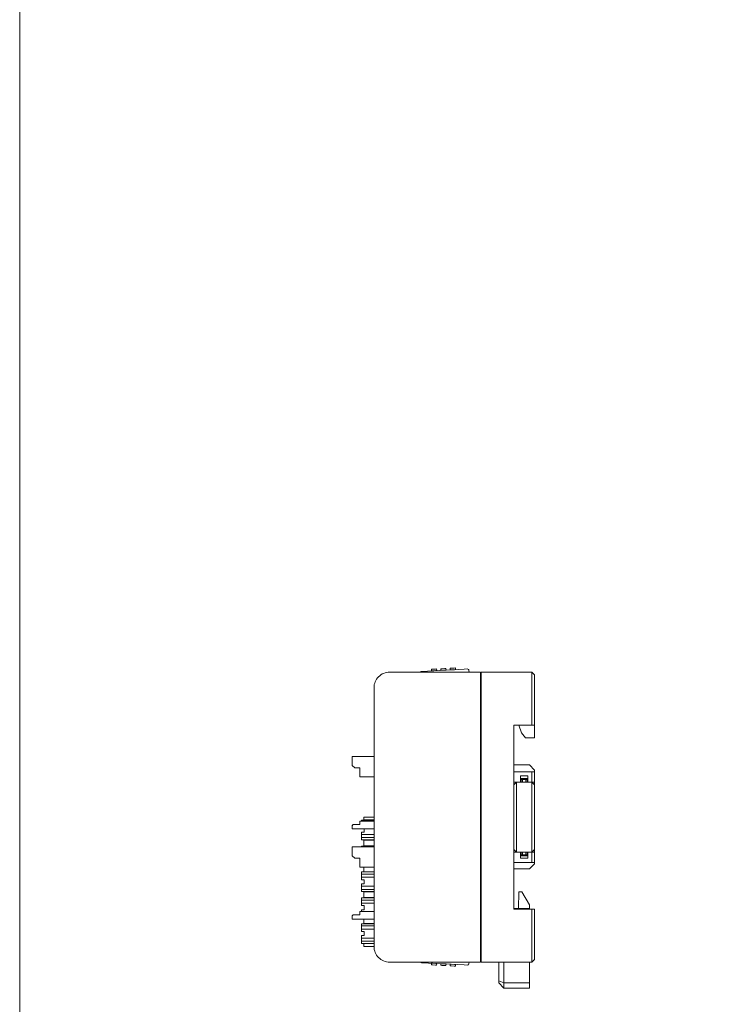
# Model space of a CAD drawing. Header units: millimetres. Extents: x -1114 to 1396, y -630 to 631.
# Tile 4 of 256: x -1111 to -974, y -505 to -315. Entities that reach past the tile are written whole.
import ezdxf

# ---------------------------------------------------------------- set-up
doc = ezdxf.new("R2010")
doc.units = ezdxf.units.MM
doc.header["$MEASUREMENT"] = 0

msp = doc.modelspace()

# ---------------------------------------------------------------- linework, layer by layer
at = {"lineweight": 18}
for points, knots in [([(1038.9843, -629.7647), (1038.9843, -629.7647), (-1111.4882, -629.7647), (-1111.4882, -629.7647), (-1111.4882, -629.7647), (-1111.4882, -629.7647), (-1111.4882, 630.7883), (-1111.4882, 630.7883), (-1111.4882, 630.7883), (-1111.4882, 630.7883), (1038.9843, 630.7883), (1038.9843, 630.7883)], [0, 0, 0, 0, 0.33333333, 0.33333333, 0.33333333, 0.33333333, 0.66666667, 0.66666667, 0.66666667, 0.66666667, 1, 1, 1, 1]), ([(-1040.0639, -441.0234), (-1040.8595, -441.0234), (-1041.6226, -441.3395), (-1042.1852, -441.9021), (-1042.1852, -441.9021), (-1042.7478, -442.4647), (-1043.0639, -443.2278), (-1043.0639, -444.0234)], [0, 0, 0, 0, 0.5, 0.5, 0.5, 0.5, 1, 1, 1, 1]), ([(-1040.0639, -441.0234), (-1040.8595, -441.0234), (-1041.6226, -441.3395), (-1042.1852, -441.9021), (-1042.1852, -441.9021), (-1042.7478, -442.4647), (-1043.0639, -443.2278), (-1043.0639, -444.0234)], [0, 0, 0, 0, 0.5, 0.5, 0.5, 0.5, 1, 1, 1, 1]), ([(-1033.8752, -440.8746), (-1033.8758, -440.8749), (-1033.8764, -440.8753), (-1033.8783, -440.8764), (-1033.8783, -440.8764), (-1033.8803, -440.8775), (-1033.8837, -440.8794), (-1033.8878, -440.8817), (-1033.8878, -440.8817), (-1033.8922, -440.8842), (-1033.8976, -440.8873), (-1033.9036, -440.8907), (-1033.9036, -440.8907), (-1033.9115, -440.8952), (-1033.9206, -440.9003), (-1033.9305, -440.9059), (-1033.9305, -440.9059), (-1033.9415, -440.9122), (-1033.9534, -440.9189), (-1033.9658, -440.926), (-1033.9658, -440.926), (-1034.0123, -440.9524), (-1034.0658, -440.9827), (-1034.1205, -441.0137), (-1034.1205, -441.0137), (-1034.126, -441.0169), (-1034.1316, -441.02), (-1034.1372, -441.0232)], [0, 0, 0, 0, 0.14285714, 0.14285714, 0.14285714, 0.14285714, 0.28571429, 0.28571429, 0.28571429, 0.28571429, 0.42857143, 0.42857143, 0.42857143, 0.42857143, 0.57142857, 0.57142857, 0.57142857, 0.57142857, 0.71428571, 0.71428571, 0.71428571, 0.71428571, 0.85714286, 0.85714286, 0.85714286, 0.85714286, 1, 1, 1, 1]), ([(-1034.1359, -441.0225), (-1034.1314, -441.02), (-1034.1269, -441.0174), (-1034.1223, -441.0148), (-1034.1223, -441.0148), (-1034.1087, -441.0071), (-1034.0952, -440.9994), (-1034.0817, -440.9918), (-1034.0817, -440.9918), (-1034.0683, -440.9841), (-1034.0548, -440.9765), (-1034.0417, -440.9691), (-1034.0417, -440.9691), (-1034.0285, -440.9616), (-1034.0156, -440.9543), (-1034.003, -440.9471), (-1034.003, -440.9471), (-1033.9904, -440.94), (-1033.978, -440.933), (-1033.9662, -440.9263), (-1033.9662, -440.9263), (-1033.9544, -440.9196), (-1033.9432, -440.9132), (-1033.9326, -440.9072), (-1033.9326, -440.9072), (-1033.9274, -440.9042), (-1033.9223, -440.9013), (-1033.9174, -440.8986), (-1033.9174, -440.8986), (-1033.9125, -440.8958), (-1033.9079, -440.8932), (-1033.9037, -440.8908), (-1033.9037, -440.8908), (-1033.8994, -440.8884), (-1033.8955, -440.8862), (-1033.892, -440.8842), (-1033.892, -440.8842), (-1033.8885, -440.8822), (-1033.8854, -440.8804), (-1033.8829, -440.879), (-1033.8829, -440.879), (-1033.8804, -440.8776), (-1033.8784, -440.8765), (-1033.8771, -440.8757), (-1033.8771, -440.8757), (-1033.8758, -440.875), (-1033.8751, -440.8746), (-1033.8751, -440.8746)], [0, 0, 0, 0, 0.08333333, 0.08333333, 0.08333333, 0.08333333, 0.16666667, 0.16666667, 0.16666667, 0.16666667, 0.25, 0.25, 0.25, 0.25, 0.33333333, 0.33333333, 0.33333333, 0.33333333, 0.41666667, 0.41666667, 0.41666667, 0.41666667, 0.5, 0.5, 0.5, 0.5, 0.58333333, 0.58333333, 0.58333333, 0.58333333, 0.66666667, 0.66666667, 0.66666667, 0.66666667, 0.75, 0.75, 0.75, 0.75, 0.83333333, 0.83333333, 0.83333333, 0.83333333, 0.91666667, 0.91666667, 0.91666667, 0.91666667, 1, 1, 1, 1]), ([(-1024.73, -440.6956), (-1024.7342, -440.6162), (-1024.7698, -440.5416), (-1024.8289, -440.4884), (-1024.8289, -440.4884), (-1024.888, -440.4352), (-1024.9659, -440.4076), (-1025.0453, -440.4118)], [0, 0, 0, 0, 0.5, 0.5, 0.5, 0.5, 1, 1, 1, 1]), ([(-1024.73, -440.6956), (-1024.7342, -440.6162), (-1024.7698, -440.5416), (-1024.8289, -440.4884), (-1024.8289, -440.4884), (-1024.888, -440.4352), (-1024.9659, -440.4076), (-1025.0453, -440.4118)], [0, 0, 0, 0, 0.5, 0.5, 0.5, 0.5, 1, 1, 1, 1]), ([(-1043.0639, -494.0234), (-1043.0639, -494.8191), (-1042.7478, -495.5822), (-1042.1852, -496.1448), (-1042.1852, -496.1448), (-1041.6226, -496.7074), (-1040.8595, -497.0234), (-1040.0639, -497.0234)], [0, 0, 0, 0, 0.5, 0.5, 0.5, 0.5, 1, 1, 1, 1]), ([(-1043.0639, -494.0234), (-1043.0639, -494.8191), (-1042.7478, -495.5822), (-1042.1852, -496.1448), (-1042.1852, -496.1448), (-1041.6226, -496.7074), (-1040.8595, -497.0234), (-1040.0639, -497.0234)], [0, 0, 0, 0, 0.5, 0.5, 0.5, 0.5, 1, 1, 1, 1]), ([(-1043.0169, -494.5522), (-1043.0247, -494.5086), (-1043.0316, -494.4648), (-1043.0374, -494.4209), (-1043.0374, -494.4209), (-1043.0433, -494.377), (-1043.0482, -494.3329), (-1043.0521, -494.2888), (-1043.0521, -494.2888), (-1043.06, -494.2006), (-1043.0639, -494.1121), (-1043.0639, -494.0235)], [0, 0, 0, 0, 0.33333333, 0.33333333, 0.33333333, 0.33333333, 0.66666667, 0.66666667, 0.66666667, 0.66666667, 1, 1, 1, 1]), ([(-1033.8751, -497.1291), (-1033.8751, -497.1291), (-1033.8778, -497.1276), (-1033.8829, -497.1247), (-1033.8829, -497.1247), (-1033.8879, -497.1218), (-1033.895, -497.1178), (-1033.9035, -497.113), (-1033.9035, -497.113), (-1033.9077, -497.1106), (-1033.9123, -497.108), (-1033.9172, -497.1052), (-1033.9172, -497.1052), (-1033.922, -497.1025), (-1033.927, -497.0996), (-1033.9323, -497.0967), (-1033.9323, -497.0967), (-1033.9428, -497.0907), (-1033.954, -497.0843), (-1033.9658, -497.0776), (-1033.9658, -497.0776), (-1033.9776, -497.0709), (-1033.9899, -497.064), (-1034.0024, -497.0569), (-1034.0024, -497.0569), (-1034.0149, -497.0498), (-1034.0277, -497.0425), (-1034.0407, -497.0352), (-1034.0407, -497.0352), (-1034.0474, -497.0314), (-1034.0542, -497.0275), (-1034.061, -497.0236)], [0, 0, 0, 0, 0.125, 0.125, 0.125, 0.125, 0.25, 0.25, 0.25, 0.25, 0.375, 0.375, 0.375, 0.375, 0.5, 0.5, 0.5, 0.5, 0.625, 0.625, 0.625, 0.625, 0.75, 0.75, 0.75, 0.75, 0.875, 0.875, 0.875, 0.875, 1, 1, 1, 1]), ([(-1034.0591, -497.0248), (-1034.0265, -497.0433), (-1033.9952, -497.061), (-1033.9664, -497.0774), (-1033.9664, -497.0774), (-1033.9539, -497.0844), (-1033.9419, -497.0913), (-1033.9309, -497.0975), (-1033.9309, -497.0975), (-1033.921, -497.1031), (-1033.9119, -497.1083), (-1033.9037, -497.1129), (-1033.9037, -497.1129), (-1033.8947, -497.118), (-1033.8869, -497.1225), (-1033.8823, -497.1251), (-1033.8823, -497.1251), (-1033.8781, -497.1275), (-1033.8766, -497.1283), (-1033.8752, -497.1291)], [0, 0, 0, 0, 0.2, 0.2, 0.2, 0.2, 0.4, 0.4, 0.4, 0.4, 0.6, 0.6, 0.6, 0.6, 0.8, 0.8, 0.8, 0.8, 1, 1, 1, 1]), ([(-1025.0453, -497.5919), (-1024.9659, -497.5961), (-1024.888, -497.5685), (-1024.8289, -497.5153), (-1024.8289, -497.5153), (-1024.7698, -497.462), (-1024.7342, -497.3875), (-1024.73, -497.308)], [0, 0, 0, 0, 0.5, 0.5, 0.5, 0.5, 1, 1, 1, 1]), ([(-1025.0453, -497.5919), (-1024.9659, -497.5961), (-1024.888, -497.5685), (-1024.8289, -497.5153), (-1024.8289, -497.5153), (-1024.7698, -497.462), (-1024.7342, -497.3875), (-1024.73, -497.308)], [0, 0, 0, 0, 0.5, 0.5, 0.5, 0.5, 1, 1, 1, 1])]:
    msp.add_open_spline(points, degree=3, knots=knots, dxfattribs=at)
for points in [[(-1040.0639, -441.0234), (-1040.0639, -441.0234), (-1022.4693, -441.0234), (-1022.4693, -441.0234)], [(-1040.0639, -441.0234), (-1040.0639, -441.0234), (-1022.4693, -441.0234), (-1022.4693, -441.0234)], [(-1025.6445, -440.4432), (-1025.6445, -440.4432), (-1033.8752, -440.8746), (-1033.8752, -440.8746)], [(-1033.8751, -440.8746), (-1033.8751, -440.8746), (-1033.8752, -440.8746), (-1033.8752, -440.8746)], [(-1033.8751, -440.8746), (-1033.8751, -440.8746), (-1025.6445, -440.4432), (-1025.6445, -440.4432)], [(-1031.7674, -440.4451), (-1031.7674, -440.4451), (-1031.9672, -440.4555), (-1031.9672, -440.4555)], [(-1031.9505, -440.7737), (-1031.9505, -440.7737), (-1031.9672, -440.4555), (-1031.9672, -440.4555)], [(-1031.9505, -440.7737), (-1031.9505, -440.7737), (-1031.9672, -440.4555), (-1031.9672, -440.4555)], [(-1031.9505, -440.7737), (-1031.9505, -440.7737), (-1031.7508, -440.7632), (-1031.7508, -440.7632)], [(-1031.9505, -440.7737), (-1031.9505, -440.7737), (-1031.9505, -440.7737), (-1031.9505, -440.7737)], [(-1031.1683, -440.4137), (-1031.1683, -440.4137), (-1031.7674, -440.4451), (-1031.7674, -440.4451)], [(-1031.7508, -440.7632), (-1031.7508, -440.7632), (-1031.1516, -440.7318), (-1031.1516, -440.7318)], [(-1030.9685, -440.4032), (-1030.9685, -440.4032), (-1031.1683, -440.4137), (-1031.1683, -440.4137)], [(-1031.1516, -440.7318), (-1031.1516, -440.7318), (-1030.9519, -440.7213), (-1030.9519, -440.7213)], [(-1030.9685, -440.4032), (-1030.9685, -440.4032), (-1030.9519, -440.7213), (-1030.9519, -440.7213)], [(-1030.9519, -440.7213), (-1030.9519, -440.7213), (-1030.9519, -440.7213), (-1030.9519, -440.7213)], [(-1029.9605, -440.3504), (-1029.9605, -440.3504), (-1030.1602, -440.3608), (-1030.1602, -440.3608)], [(-1030.1436, -440.679), (-1030.1436, -440.679), (-1030.1602, -440.3608), (-1030.1602, -440.3608)], [(-1030.1436, -440.679), (-1030.1436, -440.679), (-1030.1602, -440.3608), (-1030.1602, -440.3608)], [(-1030.1436, -440.679), (-1030.1436, -440.679), (-1029.9438, -440.6685), (-1029.9438, -440.6685)], [(-1030.1436, -440.679), (-1030.1436, -440.679), (-1030.1436, -440.679), (-1030.1436, -440.679)], [(-1029.3613, -440.319), (-1029.3613, -440.319), (-1029.9605, -440.3504), (-1029.9605, -440.3504)], [(-1029.9438, -440.6685), (-1029.9438, -440.6685), (-1029.3446, -440.6371), (-1029.3446, -440.6371)], [(-1029.1616, -440.3085), (-1029.1616, -440.3085), (-1029.3613, -440.319), (-1029.3613, -440.319)], [(-1029.1449, -440.6266), (-1029.1449, -440.6266), (-1029.3446, -440.6371), (-1029.3446, -440.6371)], [(-1029.1616, -440.3085), (-1029.1616, -440.3085), (-1029.1449, -440.6266), (-1029.1449, -440.6266)], [(-1029.1449, -440.6266), (-1029.1449, -440.6266), (-1029.1449, -440.6266), (-1029.1449, -440.6266)], [(-1028.1536, -440.2557), (-1028.1536, -440.2557), (-1028.3533, -440.2661), (-1028.3533, -440.2661)], [(-1028.3366, -440.5843), (-1028.3366, -440.5843), (-1028.3533, -440.2661), (-1028.3533, -440.2661)], [(-1028.3366, -440.5843), (-1028.3366, -440.5843), (-1028.3533, -440.2661), (-1028.3533, -440.2661)], [(-1028.3366, -440.5843), (-1028.3366, -440.5843), (-1028.1369, -440.5738), (-1028.1369, -440.5738)], [(-1028.3366, -440.5843), (-1028.3366, -440.5843), (-1028.3366, -440.5843), (-1028.3366, -440.5843)], [(-1027.5544, -440.2243), (-1027.5544, -440.2243), (-1028.1536, -440.2557), (-1028.1536, -440.2557)], [(-1028.1369, -440.5738), (-1028.1369, -440.5738), (-1027.5377, -440.5424), (-1027.5377, -440.5424)], [(-1027.3546, -440.2138), (-1027.3546, -440.2138), (-1027.5544, -440.2243), (-1027.5544, -440.2243)], [(-1027.338, -440.5319), (-1027.338, -440.5319), (-1027.5377, -440.5424), (-1027.5377, -440.5424)], [(-1027.3546, -440.2138), (-1027.3546, -440.2138), (-1027.338, -440.5319), (-1027.338, -440.5319)], [(-1027.338, -440.5319), (-1027.338, -440.5319), (-1027.338, -440.5319), (-1027.338, -440.5319)], [(-1025.0453, -440.4118), (-1025.0453, -440.4118), (-1025.6445, -440.4432), (-1025.6445, -440.4432)], [(-1025.0453, -440.4118), (-1025.0453, -440.4118), (-1025.6445, -440.4432), (-1025.6445, -440.4432)], [(-1024.73, -440.6956), (-1024.73, -440.6956), (-1024.7129, -441.0235), (-1024.7129, -441.0235)], [(-1024.73, -440.6956), (-1024.73, -440.6956), (-1024.73, -440.6956), (-1024.73, -440.6956)], [(-1024.73, -440.6956), (-1024.73, -440.6956), (-1024.7129, -441.0235), (-1024.7129, -441.0235)], [(-1022.4693, -441.0234), (-1022.4693, -441.0234), (-1022.4693, -441.5234), (-1022.4693, -441.5234)], [(-1022.3693, -441.0234), (-1022.3693, -441.0234), (-1012.5639, -441.0234), (-1012.5639, -441.0234)], [(-1022.3693, -441.5234), (-1022.3693, -441.5234), (-1022.3693, -441.0234), (-1022.3693, -441.0234)], [(-1022.3693, -441.0234), (-1022.3693, -441.0234), (-1012.5639, -441.0234), (-1012.5639, -441.0234)], [(-1012.0639, -441.5234), (-1012.0639, -441.5234), (-1012.5639, -441.0234), (-1012.5639, -441.0234)], [(-1012.5639, -441.5234), (-1012.5639, -441.5234), (-1012.5639, -441.0234), (-1012.5639, -441.0234)], [(-1022.4693, -496.5234), (-1022.4693, -496.5234), (-1022.4693, -441.5234), (-1022.4693, -441.5234)], [(-1022.3693, -442.8234), (-1022.3693, -442.8234), (-1022.4693, -442.8234), (-1022.4693, -442.8234)], [(-1022.3692, -441.9955), (-1022.3692, -441.9955), (-1022.4692, -442.0007), (-1022.4692, -442.0007)], [(-1022.3693, -496.5234), (-1022.3693, -496.5234), (-1022.3693, -441.5234), (-1022.3693, -441.5234)], [(-1012.5639, -451.2734), (-1012.5639, -451.2734), (-1012.5639, -441.5234), (-1012.5639, -441.5234)], [(-1012.0639, -441.5234), (-1012.0639, -441.5234), (-1012.0639, -451.2734), (-1012.0639, -451.2734)], [(-1043.0639, -494.0234), (-1043.0639, -494.0234), (-1043.0639, -444.0234), (-1043.0639, -444.0234)], [(-1043.0639, -494.0234), (-1043.0639, -494.0234), (-1043.0639, -444.0234), (-1043.0639, -444.0234)], [(-1016.0639, -451.2734), (-1016.0639, -451.2734), (-1016.0639, -486.7734), (-1016.0639, -486.7734)], [(-1016.0639, -451.2734), (-1016.0639, -451.2734), (-1012.5639, -451.2734), (-1012.5639, -451.2734)], [(-1015.0639, -451.2734), (-1015.0639, -451.2734), (-1014.5779, -452.7313), (-1014.5779, -452.7313)], [(-1012.0639, -451.2734), (-1012.0639, -451.2734), (-1012.5639, -451.2734), (-1012.5639, -451.2734)], [(-1012.0639, -453.7313), (-1012.0639, -453.7313), (-1012.0639, -451.2734), (-1012.0639, -451.2734)], [(-1014.5779, -452.7313), (-1014.5779, -452.7313), (-1013.7779, -453.7313), (-1013.7779, -453.7313)], [(-1013.7779, -453.7313), (-1013.7779, -453.7313), (-1012.0639, -453.7313), (-1012.0639, -453.7313)], [(-1047.2894, -457.2802), (-1047.2894, -457.2802), (-1043.0639, -457.2802), (-1043.0639, -457.2802)], [(-1047.2894, -457.2802), (-1047.2894, -457.2802), (-1047.2894, -457.32), (-1047.2894, -457.32)], [(-1047.2894, -457.32), (-1047.2894, -457.32), (-1043.0637, -457.32), (-1043.0637, -457.32)], [(-1047.2894, -457.32), (-1047.2894, -457.32), (-1043.0639, -457.32), (-1043.0639, -457.32)], [(-1047.2894, -457.32), (-1047.2894, -457.32), (-1047.2894, -457.82), (-1047.2894, -457.82)], [(-1047.2894, -457.82), (-1047.2894, -457.82), (-1047.2894, -459.02), (-1047.2894, -459.02)], [(-1047.2894, -459.02), (-1047.2894, -459.02), (-1046.7894, -459.52), (-1046.7894, -459.52)], [(-1046.7894, -459.52), (-1046.7894, -459.52), (-1045.7894, -459.52), (-1045.7894, -459.52)], [(-1045.7894, -459.52), (-1045.7894, -459.52), (-1045.7894, -461.22), (-1045.7894, -461.22)], [(-1013.0639, -458.9427), (-1013.0639, -458.9427), (-1016.0639, -458.9427), (-1016.0639, -458.9427)], [(-1012.0639, -459.9427), (-1012.0639, -459.9427), (-1013.0639, -458.9427), (-1013.0639, -458.9427)], [(-1012.0639, -460.2735), (-1012.0639, -460.2735), (-1012.0639, -459.9427), (-1012.0639, -459.9427)], [(-1045.7894, -461.22), (-1045.7894, -461.22), (-1043.0639, -461.22), (-1043.0639, -461.22)], [(-1016.0639, -460.2734), (-1016.0639, -460.2734), (-1012.5639, -460.2734), (-1012.5639, -460.2734)], [(-1014.7639, -461.0734), (-1014.7639, -461.0734), (-1014.7639, -462.2734), (-1014.7639, -462.2734)], [(-1014.7639, -461.0734), (-1014.7639, -461.0734), (-1013.3639, -461.0734), (-1013.3639, -461.0734)], [(-1013.3639, -461.5734), (-1013.3639, -461.5734), (-1014.7639, -461.5734), (-1014.7639, -461.5734)], [(-1014.3639, -461.7734), (-1014.3639, -461.7734), (-1014.6639, -461.7734), (-1014.6639, -461.7734)], [(-1014.6639, -461.7734), (-1014.6639, -461.7734), (-1014.6639, -462.2734), (-1014.6639, -462.2734)], [(-1014.3639, -461.7734), (-1014.3639, -461.7734), (-1013.7639, -461.7734), (-1013.7639, -461.7734)], [(-1014.3639, -462.2734), (-1014.3639, -462.2734), (-1014.3639, -461.7734), (-1014.3639, -461.7734)], [(-1013.4639, -461.7734), (-1013.4639, -461.7734), (-1013.7639, -461.7734), (-1013.7639, -461.7734)], [(-1013.7639, -461.7734), (-1013.7639, -461.7734), (-1013.7639, -462.2734), (-1013.7639, -462.2734)], [(-1013.4639, -462.2734), (-1013.4639, -462.2734), (-1013.4639, -461.7734), (-1013.4639, -461.7734)], [(-1013.3639, -461.0734), (-1013.3639, -461.0734), (-1013.3639, -462.2734), (-1013.3639, -462.2734)], [(-1012.5639, -460.2734), (-1012.5639, -460.2734), (-1012.0639, -460.2734), (-1012.0639, -460.2734)], [(-1012.5639, -462.2734), (-1012.5639, -462.2734), (-1012.5639, -460.2734), (-1012.5639, -460.2734)], [(-1012.0639, -460.2734), (-1012.0639, -460.2734), (-1012.0639, -462.2734), (-1012.0639, -462.2734)], [(-1016.0639, -462.7734), (-1016.0639, -462.7734), (-1015.5639, -462.2734), (-1015.5639, -462.2734)], [(-1016.0639, -462.7734), (-1016.0639, -462.7734), (-1015.5639, -462.2734), (-1015.5639, -462.2734)], [(-1016.0639, -462.2734), (-1016.0639, -462.2734), (-1014.7639, -462.2734), (-1014.7639, -462.2734)], [(-1015.5644, -462.2739), (-1015.5644, -462.2739), (-1015.5655, -462.2739), (-1015.5655, -462.2739)], [(-1015.5639, -465.2734), (-1015.5639, -465.2734), (-1015.5639, -462.2734), (-1015.5639, -462.2734)], [(-1013.3639, -462.2734), (-1013.3639, -462.2734), (-1014.7639, -462.2734), (-1014.7639, -462.2734)], [(-1013.3639, -462.2734), (-1013.3639, -462.2734), (-1014.7639, -462.2734), (-1014.7639, -462.2734)], [(-1013.3639, -462.2734), (-1013.3639, -462.2734), (-1012.5639, -462.2734), (-1012.5639, -462.2734)], [(-1012.5639, -462.2734), (-1012.5639, -462.2734), (-1012.0639, -462.7734), (-1012.0639, -462.7734)], [(-1012.0639, -462.7734), (-1012.0639, -462.7734), (-1012.5639, -462.2734), (-1012.5639, -462.2734)], [(-1012.5639, -462.2734), (-1012.5639, -462.2734), (-1012.5639, -465.2734), (-1012.5639, -465.2734)], [(-1012.0639, -462.2734), (-1012.0639, -462.2734), (-1012.5639, -462.2734), (-1012.5639, -462.2734)], [(-1012.0639, -462.7734), (-1012.0639, -462.7734), (-1012.0639, -462.2734), (-1012.0639, -462.2734)], [(-1012.0639, -465.2734), (-1012.0639, -465.2734), (-1012.0639, -462.7734), (-1012.0639, -462.7734)], [(-1015.5639, -472.7734), (-1015.5639, -472.7734), (-1015.5639, -465.2734), (-1015.5639, -465.2734)], [(-1012.5639, -465.2734), (-1012.5639, -465.2734), (-1012.5639, -472.7734), (-1012.5639, -472.7734)], [(-1012.0639, -472.7734), (-1012.0639, -472.7734), (-1012.0639, -465.2734), (-1012.0639, -465.2734)], [(-1043.0639, -469.6081), (-1043.0639, -469.6081), (-1045.4925, -469.6081), (-1045.4925, -469.6081)], [(-1045.4925, -469.7802), (-1045.4925, -469.7802), (-1045.4925, -469.6081), (-1045.4925, -469.6081)], [(-1045.0425, -469.0081), (-1045.0425, -469.0081), (-1045.0425, -469.5581), (-1045.0425, -469.5581)], [(-1045.0425, -469.0081), (-1045.0425, -469.0081), (-1044.9621, -469.0081), (-1044.9621, -469.0081)], [(-1045.0425, -469.5581), (-1045.0425, -469.5581), (-1045.0425, -469.0081), (-1045.0425, -469.0081)], [(-1044.9621, -469.5581), (-1044.9621, -469.5581), (-1045.0425, -469.5581), (-1045.0425, -469.5581)], [(-1044.9621, -469.0081), (-1044.9621, -469.0081), (-1043.0666, -469.0081), (-1043.0666, -469.0081)], [(-1044.9621, -469.5581), (-1044.9621, -469.5581), (-1043.0639, -469.5581), (-1043.0639, -469.5581)], [(-1043.0666, -469.0081), (-1043.0666, -469.0081), (-1043.0639, -469.0081), (-1043.0639, -469.0081)], [(-1043.0639, -469.405), (-1043.0639, -469.405), (-1043.0666, -469.405), (-1043.0666, -469.405)], [(-1047.2894, -470.6302), (-1047.2894, -470.6302), (-1047.0894, -470.4302), (-1047.0894, -470.4302)], [(-1047.2894, -470.67), (-1047.2894, -470.67), (-1047.0894, -470.47), (-1047.0894, -470.47)], [(-1047.2894, -470.67), (-1047.2894, -470.67), (-1047.2894, -470.6302), (-1047.2894, -470.6302)], [(-1047.2894, -470.67), (-1047.2894, -470.67), (-1047.2894, -470.77), (-1047.2894, -470.77)], [(-1047.2894, -470.77), (-1047.2894, -470.77), (-1047.2894, -471.27), (-1047.2894, -471.27)], [(-1043.0637, -471.27), (-1043.0637, -471.27), (-1047.2894, -471.27), (-1047.2894, -471.27)], [(-1043.0639, -471.27), (-1043.0639, -471.27), (-1047.2894, -471.27), (-1047.2894, -471.27)], [(-1045.7894, -470.4302), (-1045.7894, -470.4302), (-1047.0894, -470.4302), (-1047.0894, -470.4302)], [(-1045.7894, -470.47), (-1045.7894, -470.47), (-1047.0894, -470.47), (-1047.0894, -470.47)], [(-1045.7894, -469.7802), (-1045.7894, -469.7802), (-1045.7894, -469.82), (-1045.7894, -469.82)], [(-1043.0639, -469.7802), (-1043.0639, -469.7802), (-1045.7894, -469.7802), (-1045.7894, -469.7802)], [(-1043.0639, -469.82), (-1043.0639, -469.82), (-1045.7894, -469.82), (-1045.7894, -469.82)], [(-1045.7894, -469.82), (-1045.7894, -469.82), (-1045.7894, -470.47), (-1045.7894, -470.47)], [(-1044.9925, -471.9081), (-1044.9925, -471.9081), (-1044.9925, -471.27), (-1044.9925, -471.27)], [(-1045.4925, -471.9081), (-1045.4925, -471.9081), (-1045.4925, -472.1943), (-1045.4925, -472.1943)], [(-1044.9925, -471.9081), (-1044.9925, -471.9081), (-1045.4925, -471.9081), (-1045.4925, -471.9081)], [(-1045.4925, -472.5157), (-1045.4925, -472.5157), (-1045.4925, -472.1943), (-1045.4925, -472.1943)], [(-1043.0639, -472.3763), (-1043.0639, -472.3763), (-1045.4925, -472.3763), (-1045.4925, -472.3763)], [(-1045.4925, -472.5157), (-1045.4925, -472.5157), (-1045.4925, -472.8328), (-1045.4925, -472.8328)], [(-1045.4925, -473.1542), (-1045.4925, -473.1542), (-1045.4925, -472.8328), (-1045.4925, -472.8328)], [(-1043.0639, -472.9722), (-1043.0639, -472.9722), (-1045.4925, -472.9722), (-1045.4925, -472.9722)], [(-1045.4925, -473.4081), (-1045.4925, -473.4081), (-1045.4925, -473.1542), (-1045.4925, -473.1542)], [(-1043.0639, -473.4081), (-1043.0639, -473.4081), (-1045.4925, -473.4081), (-1045.4925, -473.4081)], [(-1045.0425, -473.4581), (-1045.0425, -473.4581), (-1045.0425, -474.5581), (-1045.0425, -474.5581)], [(-1045.0425, -473.4581), (-1045.0425, -473.4581), (-1044.9621, -473.4581), (-1044.9621, -473.4581)], [(-1045.0425, -474.5581), (-1045.0425, -474.5581), (-1045.0425, -473.4581), (-1045.0425, -473.4581)], [(-1043.1229, -473.4581), (-1043.1229, -473.4581), (-1044.9621, -473.4581), (-1044.9621, -473.4581)], [(-1043.1229, -473.4581), (-1043.1229, -473.4581), (-1043.0639, -473.4581), (-1043.0639, -473.4581)], [(-1015.5639, -475.7734), (-1015.5639, -475.7734), (-1015.5639, -472.7734), (-1015.5639, -472.7734)], [(-1012.5639, -472.7734), (-1012.5639, -472.7734), (-1012.5639, -475.7734), (-1012.5639, -475.7734)], [(-1012.0639, -475.2734), (-1012.0639, -475.2734), (-1012.0639, -472.7734), (-1012.0639, -472.7734)], [(-1047.2894, -474.7638), (-1047.2894, -474.7638), (-1043.0637, -474.7638), (-1043.0637, -474.7638)], [(-1047.2894, -474.7638), (-1047.2894, -474.7638), (-1043.0639, -474.7638), (-1043.0639, -474.7638)], [(-1047.2894, -474.7638), (-1047.2894, -474.7638), (-1047.2894, -475.2638), (-1047.2894, -475.2638)], [(-1047.2894, -475.2638), (-1047.2894, -475.2638), (-1047.2894, -476.4638), (-1047.2894, -476.4638)], [(-1043.0639, -474.6081), (-1043.0639, -474.6081), (-1045.4925, -474.6081), (-1045.4925, -474.6081)], [(-1045.4925, -474.7638), (-1045.4925, -474.7638), (-1045.4925, -474.6081), (-1045.4925, -474.6081)], [(-1044.9621, -474.5581), (-1044.9621, -474.5581), (-1045.0425, -474.5581), (-1045.0425, -474.5581)], [(-1044.9621, -474.5581), (-1044.9621, -474.5581), (-1043.0639, -474.5581), (-1043.0639, -474.5581)], [(-1043.0639, -474.0081), (-1043.0639, -474.0081), (-1043.1229, -474.0081), (-1043.1229, -474.0081)], [(-1043.0639, -474.405), (-1043.0639, -474.405), (-1043.0666, -474.405), (-1043.0666, -474.405)], [(-1015.5639, -475.7734), (-1015.5639, -475.7734), (-1016.0639, -475.2734), (-1016.0639, -475.2734)], [(-1016.0639, -475.2734), (-1016.0639, -475.2734), (-1015.5639, -475.7734), (-1015.5639, -475.7734)], [(-1012.0639, -475.2734), (-1012.0639, -475.2734), (-1012.5639, -475.7734), (-1012.5639, -475.7734)], [(-1012.0639, -475.2734), (-1012.0639, -475.2734), (-1012.5639, -475.7734), (-1012.5639, -475.7734)], [(-1012.0639, -475.2734), (-1012.0639, -475.2734), (-1012.0639, -475.7735), (-1012.0639, -475.7735)], [(-1047.2894, -476.4638), (-1047.2894, -476.4638), (-1046.7894, -476.9638), (-1046.7894, -476.9638)], [(-1046.7894, -476.9638), (-1046.7894, -476.9638), (-1045.7894, -476.9638), (-1045.7894, -476.9638)], [(-1045.7894, -476.9638), (-1045.7894, -476.9638), (-1045.7894, -478.6638), (-1045.7894, -478.6638)], [(-1016.0639, -475.7734), (-1016.0639, -475.7734), (-1014.7639, -475.7734), (-1014.7639, -475.7734)], [(-1013.3639, -475.7734), (-1013.3639, -475.7734), (-1014.7639, -475.7734), (-1014.7639, -475.7734)], [(-1014.7639, -476.9734), (-1014.7639, -476.9734), (-1014.7639, -475.7734), (-1014.7639, -475.7734)], [(-1014.7639, -476.4734), (-1014.7639, -476.4734), (-1013.3639, -476.4734), (-1013.3639, -476.4734)], [(-1013.3639, -476.9734), (-1013.3639, -476.9734), (-1014.7639, -476.9734), (-1014.7639, -476.9734)], [(-1014.6639, -475.7734), (-1014.6639, -475.7734), (-1014.6639, -476.2734), (-1014.6639, -476.2734)], [(-1014.6639, -476.2734), (-1014.6639, -476.2734), (-1014.3639, -476.2734), (-1014.3639, -476.2734)], [(-1014.3639, -476.2734), (-1014.3639, -476.2734), (-1014.3639, -475.7734), (-1014.3639, -475.7734)], [(-1014.3639, -476.2734), (-1014.3639, -476.2734), (-1013.7639, -476.2734), (-1013.7639, -476.2734)], [(-1013.7639, -475.7734), (-1013.7639, -475.7734), (-1013.7639, -476.2734), (-1013.7639, -476.2734)], [(-1013.7639, -476.2734), (-1013.7639, -476.2734), (-1013.4639, -476.2734), (-1013.4639, -476.2734)], [(-1013.4639, -476.2734), (-1013.4639, -476.2734), (-1013.4639, -475.7734), (-1013.4639, -475.7734)], [(-1013.3639, -476.9734), (-1013.3639, -476.9734), (-1013.3639, -475.7734), (-1013.3639, -475.7734)], [(-1013.3639, -475.7734), (-1013.3639, -475.7734), (-1012.5639, -475.7734), (-1012.5639, -475.7734)], [(-1012.5639, -475.7734), (-1012.5639, -475.7734), (-1012.0639, -475.7734), (-1012.0639, -475.7734)], [(-1012.5639, -477.7734), (-1012.5639, -477.7734), (-1012.5639, -475.7734), (-1012.5639, -475.7734)], [(-1012.5634, -475.773), (-1012.5634, -475.773), (-1012.5623, -475.773), (-1012.5623, -475.773)], [(-1012.0639, -475.7734), (-1012.0639, -475.7734), (-1012.0639, -477.7734), (-1012.0639, -477.7734)], [(-1045.7894, -478.6638), (-1045.7894, -478.6638), (-1043.0639, -478.6638), (-1043.0639, -478.6638)], [(-1045.0425, -478.6639), (-1045.0425, -478.6639), (-1045.0425, -479.5581), (-1045.0425, -479.5581)], [(-1045.0425, -479.5581), (-1045.0425, -479.5581), (-1045.0425, -478.6639), (-1045.0425, -478.6639)], [(-1043.0639, -479.0081), (-1043.0639, -479.0081), (-1043.1229, -479.0081), (-1043.1229, -479.0081)], [(-1016.0639, -477.7734), (-1016.0639, -477.7734), (-1012.5639, -477.7734), (-1012.5639, -477.7734)], [(-1013.0639, -479.0199), (-1013.0639, -479.0199), (-1016.0639, -479.0199), (-1016.0639, -479.0199)], [(-1013.0639, -479.0199), (-1013.0639, -479.0199), (-1012.0639, -478.0199), (-1012.0639, -478.0199)], [(-1012.0639, -477.7734), (-1012.0639, -477.7734), (-1012.5639, -477.7734), (-1012.5639, -477.7734)], [(-1012.0639, -477.7734), (-1012.0639, -477.7734), (-1012.0639, -478.0199), (-1012.0639, -478.0199)], [(-1043.0639, -479.6081), (-1043.0639, -479.6081), (-1045.4925, -479.6081), (-1045.4925, -479.6081)], [(-1045.4925, -479.862), (-1045.4925, -479.862), (-1045.4925, -479.6081), (-1045.4925, -479.6081)], [(-1045.4925, -480.1834), (-1045.4925, -480.1834), (-1045.4925, -479.862), (-1045.4925, -479.862)], [(-1043.0639, -480.044), (-1043.0639, -480.044), (-1045.4925, -480.044), (-1045.4925, -480.044)], [(-1045.4925, -480.1834), (-1045.4925, -480.1834), (-1045.4925, -480.5005), (-1045.4925, -480.5005)], [(-1045.4925, -480.8219), (-1045.4925, -480.8219), (-1045.4925, -480.5005), (-1045.4925, -480.5005)], [(-1045.4925, -480.6399), (-1045.4925, -480.6399), (-1043.0639, -480.6399), (-1043.0639, -480.6399)], [(-1045.4925, -480.8219), (-1045.4925, -480.8219), (-1045.4925, -481.1081), (-1045.4925, -481.1081)], [(-1044.9621, -479.5581), (-1044.9621, -479.5581), (-1045.0425, -479.5581), (-1045.0425, -479.5581)], [(-1044.9621, -479.5581), (-1044.9621, -479.5581), (-1043.0639, -479.5581), (-1043.0639, -479.5581)], [(-1043.0639, -479.405), (-1043.0639, -479.405), (-1043.0666, -479.405), (-1043.0666, -479.405)], [(-1044.9925, -481.1081), (-1044.9925, -481.1081), (-1045.4925, -481.1081), (-1045.4925, -481.1081)], [(-1045.4925, -481.9081), (-1045.4925, -481.9081), (-1045.4925, -482.1943), (-1045.4925, -482.1943)], [(-1044.9925, -481.9081), (-1044.9925, -481.9081), (-1045.4925, -481.9081), (-1045.4925, -481.9081)], [(-1045.4925, -482.5157), (-1045.4925, -482.5157), (-1045.4925, -482.1943), (-1045.4925, -482.1943)], [(-1043.0639, -482.3763), (-1043.0639, -482.3763), (-1045.4925, -482.3763), (-1045.4925, -482.3763)], [(-1045.4925, -482.5157), (-1045.4925, -482.5157), (-1045.4925, -482.8328), (-1045.4925, -482.8328)], [(-1045.4925, -483.1542), (-1045.4925, -483.1542), (-1045.4925, -482.8328), (-1045.4925, -482.8328)], [(-1043.0639, -482.9722), (-1043.0639, -482.9722), (-1045.4925, -482.9722), (-1045.4925, -482.9722)], [(-1044.9925, -481.9081), (-1044.9925, -481.9081), (-1044.9925, -481.1081), (-1044.9925, -481.1081)], [(-1045.4925, -483.4081), (-1045.4925, -483.4081), (-1045.4925, -483.1542), (-1045.4925, -483.1542)], [(-1043.0639, -483.4081), (-1043.0639, -483.4081), (-1045.4925, -483.4081), (-1045.4925, -483.4081)], [(-1045.4925, -484.862), (-1045.4925, -484.862), (-1045.4925, -484.6081), (-1045.4925, -484.6081)], [(-1043.0639, -484.6081), (-1043.0639, -484.6081), (-1045.4925, -484.6081), (-1045.4925, -484.6081)], [(-1045.4925, -485.1834), (-1045.4925, -485.1834), (-1045.4925, -484.862), (-1045.4925, -484.862)], [(-1045.0425, -483.4581), (-1045.0425, -483.4581), (-1045.0425, -484.5581), (-1045.0425, -484.5581)], [(-1045.0425, -483.4581), (-1045.0425, -483.4581), (-1044.9621, -483.4581), (-1044.9621, -483.4581)], [(-1045.0425, -484.5581), (-1045.0425, -484.5581), (-1045.0425, -483.4581), (-1045.0425, -483.4581)], [(-1044.9621, -484.5581), (-1044.9621, -484.5581), (-1045.0425, -484.5581), (-1045.0425, -484.5581)], [(-1043.1229, -483.4581), (-1043.1229, -483.4581), (-1044.9621, -483.4581), (-1044.9621, -483.4581)], [(-1044.9621, -484.5581), (-1044.9621, -484.5581), (-1043.0639, -484.5581), (-1043.0639, -484.5581)], [(-1043.1229, -483.4581), (-1043.1229, -483.4581), (-1043.0639, -483.4581), (-1043.0639, -483.4581)], [(-1043.0639, -484.0081), (-1043.0639, -484.0081), (-1043.1229, -484.0081), (-1043.1229, -484.0081)], [(-1043.0639, -484.405), (-1043.0639, -484.405), (-1043.0666, -484.405), (-1043.0666, -484.405)], [(-1015.1639, -486.6734), (-1015.1639, -486.6734), (-1015.108, -483.4734), (-1015.108, -483.4734)], [(-1015.108, -483.4734), (-1015.108, -483.4734), (-1014.5073, -483.4734), (-1014.5073, -483.4734)], [(-1014.5073, -483.4734), (-1014.5073, -483.4734), (-1013.0639, -485.9734), (-1013.0639, -485.9734)], [(-1043.0639, -485.044), (-1043.0639, -485.044), (-1045.4925, -485.044), (-1045.4925, -485.044)], [(-1045.4925, -485.1834), (-1045.4925, -485.1834), (-1045.4925, -485.5005), (-1045.4925, -485.5005)], [(-1045.4925, -485.8219), (-1045.4925, -485.8219), (-1045.4925, -485.5005), (-1045.4925, -485.5005)], [(-1045.4925, -485.6399), (-1045.4925, -485.6399), (-1043.0639, -485.6399), (-1043.0639, -485.6399)], [(-1045.4925, -485.8219), (-1045.4925, -485.8219), (-1045.4925, -486.1081), (-1045.4925, -486.1081)], [(-1044.9925, -486.1081), (-1044.9925, -486.1081), (-1045.4925, -486.1081), (-1045.4925, -486.1081)], [(-1044.9925, -486.9081), (-1044.9925, -486.9081), (-1044.9925, -486.1081), (-1044.9925, -486.1081)], [(-1012.5639, -486.7734), (-1012.5639, -486.7734), (-1016.0639, -486.7734), (-1016.0639, -486.7734)], [(-1016.0638, -486.6734), (-1016.0638, -486.6734), (-1013.0639, -486.6734), (-1013.0639, -486.6734)], [(-1013.0639, -485.9734), (-1013.0639, -485.9734), (-1013.0639, -486.6734), (-1013.0639, -486.6734)], [(-1013.0639, -486.6734), (-1013.0639, -486.6734), (-1013.0639, -486.7735), (-1013.0639, -486.7735)], [(-1012.5639, -486.7734), (-1012.5639, -486.7734), (-1012.0639, -486.7734), (-1012.0639, -486.7734)], [(-1012.5639, -496.5234), (-1012.5639, -496.5234), (-1012.5639, -486.7734), (-1012.5639, -486.7734)], [(-1012.0639, -486.7734), (-1012.0639, -486.7734), (-1012.0639, -496.5234), (-1012.0639, -496.5234)], [(-1047.2894, -488.1138), (-1047.2894, -488.1138), (-1047.0894, -487.9138), (-1047.0894, -487.9138)], [(-1047.2894, -488.1138), (-1047.2894, -488.1138), (-1047.2894, -488.2138), (-1047.2894, -488.2138)], [(-1047.2894, -488.2138), (-1047.2894, -488.2138), (-1047.2894, -488.7138), (-1047.2894, -488.7138)], [(-1045.7894, -487.9138), (-1045.7894, -487.9138), (-1047.0894, -487.9138), (-1047.0894, -487.9138)], [(-1043.0639, -487.2638), (-1043.0639, -487.2638), (-1045.7894, -487.2638), (-1045.7894, -487.2638)], [(-1045.7894, -487.2638), (-1045.7894, -487.2638), (-1045.7894, -487.9138), (-1045.7894, -487.9138)], [(-1045.4925, -486.9081), (-1045.4925, -486.9081), (-1045.4925, -487.1943), (-1045.4925, -487.1943)], [(-1044.9925, -486.9081), (-1044.9925, -486.9081), (-1045.4925, -486.9081), (-1045.4925, -486.9081)], [(-1045.4925, -487.2638), (-1045.4925, -487.2638), (-1045.4925, -487.1943), (-1045.4925, -487.1943)], [(-1043.0637, -488.7138), (-1043.0637, -488.7138), (-1047.2894, -488.7138), (-1047.2894, -488.7138)], [(-1043.0639, -488.7138), (-1043.0639, -488.7138), (-1047.2894, -488.7138), (-1047.2894, -488.7138)], [(-1043.0639, -489.6081), (-1043.0639, -489.6081), (-1045.4925, -489.6081), (-1045.4925, -489.6081)], [(-1045.4925, -489.862), (-1045.4925, -489.862), (-1045.4925, -489.6081), (-1045.4925, -489.6081)], [(-1045.4925, -490.1834), (-1045.4925, -490.1834), (-1045.4925, -489.862), (-1045.4925, -489.862)], [(-1043.0639, -490.044), (-1043.0639, -490.044), (-1045.4925, -490.044), (-1045.4925, -490.044)], [(-1045.4925, -490.1834), (-1045.4925, -490.1834), (-1045.4925, -490.5005), (-1045.4925, -490.5005)], [(-1045.4925, -490.8219), (-1045.4925, -490.8219), (-1045.4925, -490.5005), (-1045.4925, -490.5005)], [(-1045.0425, -488.7139), (-1045.0425, -488.7139), (-1045.0425, -489.5581), (-1045.0425, -489.5581)], [(-1045.0425, -489.5581), (-1045.0425, -489.5581), (-1045.0425, -488.7139), (-1045.0425, -488.7139)], [(-1044.9621, -489.5581), (-1044.9621, -489.5581), (-1045.0425, -489.5581), (-1045.0425, -489.5581)], [(-1044.9621, -489.5581), (-1044.9621, -489.5581), (-1043.0639, -489.5581), (-1043.0639, -489.5581)], [(-1043.0639, -489.0081), (-1043.0639, -489.0081), (-1043.1229, -489.0081), (-1043.1229, -489.0081)], [(-1043.0639, -489.405), (-1043.0639, -489.405), (-1043.0666, -489.405), (-1043.0666, -489.405)], [(-1045.4925, -490.6399), (-1045.4925, -490.6399), (-1043.0639, -490.6399), (-1043.0639, -490.6399)], [(-1045.4925, -490.8219), (-1045.4925, -490.8219), (-1045.4925, -491.1081), (-1045.4925, -491.1081)], [(-1044.9925, -491.1081), (-1044.9925, -491.1081), (-1045.4925, -491.1081), (-1045.4925, -491.1081)], [(-1045.4925, -491.9081), (-1045.4925, -491.9081), (-1045.4925, -492.1943), (-1045.4925, -492.1943)], [(-1044.9925, -491.9081), (-1044.9925, -491.9081), (-1045.4925, -491.9081), (-1045.4925, -491.9081)], [(-1045.4925, -492.5157), (-1045.4925, -492.5157), (-1045.4925, -492.1943), (-1045.4925, -492.1943)], [(-1043.0639, -492.3763), (-1043.0639, -492.3763), (-1045.4925, -492.3763), (-1045.4925, -492.3763)], [(-1045.4925, -492.5157), (-1045.4925, -492.5157), (-1045.4925, -492.8328), (-1045.4925, -492.8328)], [(-1044.9925, -491.9081), (-1044.9925, -491.9081), (-1044.9925, -491.1081), (-1044.9925, -491.1081)], [(-1045.4925, -493.1542), (-1045.4925, -493.1542), (-1045.4925, -492.8328), (-1045.4925, -492.8328)], [(-1045.4925, -492.9722), (-1045.4925, -492.9722), (-1043.0639, -492.9722), (-1043.0639, -492.9722)], [(-1045.4925, -493.4081), (-1045.4925, -493.4081), (-1045.4925, -493.1542), (-1045.4925, -493.1542)], [(-1043.0639, -493.4081), (-1043.0639, -493.4081), (-1045.4925, -493.4081), (-1045.4925, -493.4081)], [(-1045.0425, -493.4581), (-1045.0425, -493.4581), (-1045.0425, -494.0081), (-1045.0425, -494.0081)], [(-1045.0425, -493.4581), (-1045.0425, -493.4581), (-1044.9621, -493.4581), (-1044.9621, -493.4581)], [(-1045.0425, -494.0081), (-1045.0425, -494.0081), (-1045.0425, -493.4581), (-1045.0425, -493.4581)], [(-1044.9621, -494.0081), (-1044.9621, -494.0081), (-1045.0425, -494.0081), (-1045.0425, -494.0081)], [(-1043.1229, -493.4581), (-1043.1229, -493.4581), (-1044.9621, -493.4581), (-1044.9621, -493.4581)], [(-1043.1229, -494.0081), (-1043.1229, -494.0081), (-1044.9621, -494.0081), (-1044.9621, -494.0081)], [(-1043.1229, -493.4581), (-1043.1229, -493.4581), (-1043.0639, -493.4581), (-1043.0639, -493.4581)], [(-1043.0639, -494.0081), (-1043.0639, -494.0081), (-1043.1229, -494.0081), (-1043.1229, -494.0081)], [(-1022.4693, -495.2234), (-1022.4693, -495.2234), (-1022.3693, -495.2234), (-1022.3693, -495.2234)], [(-1022.3692, -496.0082), (-1022.3692, -496.0082), (-1022.4692, -496.003), (-1022.4692, -496.003)], [(-1022.4693, -497.0234), (-1022.4693, -497.0234), (-1040.0639, -497.0234), (-1040.0639, -497.0234)], [(-1039.8039, -497.0237), (-1039.8039, -497.0237), (-1039.8039, -497.0234), (-1039.8039, -497.0234)], [(-1033.8752, -497.1291), (-1033.8752, -497.1291), (-1025.6445, -497.5605), (-1025.6445, -497.5605)], [(-1033.8751, -497.1291), (-1033.8751, -497.1291), (-1033.8752, -497.1291), (-1033.8752, -497.1291)], [(-1025.6445, -497.5605), (-1025.6445, -497.5605), (-1033.8751, -497.1291), (-1033.8751, -497.1291)], [(-1025.6445, -497.5605), (-1025.6445, -497.5605), (-1033.8751, -497.1291), (-1033.8751, -497.1291)], [(-1031.9672, -497.5481), (-1031.9672, -497.5481), (-1031.9505, -497.23), (-1031.9505, -497.23)], [(-1031.9505, -497.23), (-1031.9505, -497.23), (-1031.9672, -497.5481), (-1031.9672, -497.5481)], [(-1031.7674, -497.5586), (-1031.7674, -497.5586), (-1031.9672, -497.5481), (-1031.9672, -497.5481)], [(-1031.9505, -497.23), (-1031.9505, -497.23), (-1031.9505, -497.23), (-1031.9505, -497.23)], [(-1031.9505, -497.23), (-1031.9505, -497.23), (-1031.7508, -497.2405), (-1031.7508, -497.2405)], [(-1031.1683, -497.59), (-1031.1683, -497.59), (-1031.7674, -497.5586), (-1031.7674, -497.5586)], [(-1031.7508, -497.2405), (-1031.7508, -497.2405), (-1031.1516, -497.2719), (-1031.1516, -497.2719)], [(-1030.9685, -497.6005), (-1030.9685, -497.6005), (-1031.1683, -497.59), (-1031.1683, -497.59)], [(-1031.1516, -497.2719), (-1031.1516, -497.2719), (-1030.9519, -497.2823), (-1030.9519, -497.2823)], [(-1030.9685, -497.6005), (-1030.9685, -497.6005), (-1030.9519, -497.2823), (-1030.9519, -497.2823)], [(-1030.9519, -497.2823), (-1030.9519, -497.2823), (-1030.9519, -497.2823), (-1030.9519, -497.2823)], [(-1030.1602, -497.6428), (-1030.1602, -497.6428), (-1030.1436, -497.3247), (-1030.1436, -497.3247)], [(-1030.1436, -497.3247), (-1030.1436, -497.3247), (-1030.1602, -497.6428), (-1030.1602, -497.6428)], [(-1029.9605, -497.6533), (-1029.9605, -497.6533), (-1030.1602, -497.6428), (-1030.1602, -497.6428)], [(-1030.1436, -497.3247), (-1030.1436, -497.3247), (-1030.1436, -497.3247), (-1030.1436, -497.3247)], [(-1030.1436, -497.3247), (-1030.1436, -497.3247), (-1029.9438, -497.3352), (-1029.9438, -497.3352)], [(-1029.3613, -497.6847), (-1029.3613, -497.6847), (-1029.9605, -497.6533), (-1029.9605, -497.6533)], [(-1029.9438, -497.3352), (-1029.9438, -497.3352), (-1029.3446, -497.3666), (-1029.3446, -497.3666)], [(-1029.1616, -497.6952), (-1029.1616, -497.6952), (-1029.3613, -497.6847), (-1029.3613, -497.6847)], [(-1029.3446, -497.3666), (-1029.3446, -497.3666), (-1029.1449, -497.377), (-1029.1449, -497.377)], [(-1029.1616, -497.6952), (-1029.1616, -497.6952), (-1029.1449, -497.377), (-1029.1449, -497.377)], [(-1029.1449, -497.377), (-1029.1449, -497.377), (-1029.1449, -497.3771), (-1029.1449, -497.3771)], [(-1028.3533, -497.7375), (-1028.3533, -497.7375), (-1028.3366, -497.4194), (-1028.3366, -497.4194)], [(-1028.3366, -497.4194), (-1028.3366, -497.4194), (-1028.3533, -497.7375), (-1028.3533, -497.7375)], [(-1028.1536, -497.748), (-1028.1536, -497.748), (-1028.3533, -497.7375), (-1028.3533, -497.7375)], [(-1028.3366, -497.4194), (-1028.3366, -497.4194), (-1028.3366, -497.4194), (-1028.3366, -497.4194)], [(-1028.3366, -497.4194), (-1028.3366, -497.4194), (-1028.1369, -497.4299), (-1028.1369, -497.4299)], [(-1027.5544, -497.7794), (-1027.5544, -497.7794), (-1028.1536, -497.748), (-1028.1536, -497.748)], [(-1028.1369, -497.4299), (-1028.1369, -497.4299), (-1027.5377, -497.4613), (-1027.5377, -497.4613)], [(-1027.3546, -497.7899), (-1027.3546, -497.7899), (-1027.5544, -497.7794), (-1027.5544, -497.7794)], [(-1027.5377, -497.4613), (-1027.5377, -497.4613), (-1027.338, -497.4718), (-1027.338, -497.4718)], [(-1027.3546, -497.7899), (-1027.3546, -497.7899), (-1027.338, -497.4718), (-1027.338, -497.4718)], [(-1027.338, -497.4718), (-1027.338, -497.4718), (-1027.338, -497.4718), (-1027.338, -497.4718)], [(-1025.6445, -497.5605), (-1025.6445, -497.5605), (-1025.0453, -497.5919), (-1025.0453, -497.5919)], [(-1025.0453, -497.5919), (-1025.0453, -497.5919), (-1025.6445, -497.5605), (-1025.6445, -497.5605)], [(-1024.7151, -497.0234), (-1024.7151, -497.0234), (-1024.73, -497.308), (-1024.73, -497.308)], [(-1024.73, -497.308), (-1024.73, -497.308), (-1024.73, -497.308), (-1024.73, -497.308)], [(-1022.4693, -496.5234), (-1022.4693, -496.5234), (-1022.4693, -497.0234), (-1022.4693, -497.0234)], [(-1022.3693, -497.0234), (-1022.3693, -497.0234), (-1022.3693, -496.5234), (-1022.3693, -496.5234)], [(-1012.5639, -497.0234), (-1012.5639, -497.0234), (-1022.3693, -497.0234), (-1022.3693, -497.0234)], [(-1012.5639, -497.0234), (-1012.5639, -497.0234), (-1022.3693, -497.0234), (-1022.3693, -497.0234)], [(-1018.9639, -500.6092), (-1018.9639, -500.6092), (-1018.9639, -497.0234), (-1018.9639, -497.0234)], [(-1017.9639, -497.0234), (-1017.9639, -497.0234), (-1017.9639, -501.0234), (-1017.9639, -501.0234)], [(-1013.0639, -501.0234), (-1013.0639, -501.0234), (-1013.0639, -497.0235), (-1013.0639, -497.0235)], [(-1012.0639, -496.5234), (-1012.0639, -496.5234), (-1012.5639, -497.0234), (-1012.5639, -497.0234)], [(-1012.5639, -497.0234), (-1012.5639, -497.0234), (-1012.5639, -496.5234), (-1012.5639, -496.5234)], [(-1018.9639, -501.0234), (-1018.9639, -501.0234), (-1018.9639, -500.6092), (-1018.9639, -500.6092)], [(-1017.9639, -501.0234), (-1017.9639, -501.0234), (-1018.9639, -500.6092), (-1018.9639, -500.6092)], [(-1017.9639, -502.0234), (-1017.9639, -502.0234), (-1018.9639, -501.0234), (-1018.9639, -501.0234)], [(-1017.9639, -501.0234), (-1017.9639, -501.0234), (-1017.9639, -502.0234), (-1017.9639, -502.0234)], [(-1013.0639, -501.0234), (-1013.0639, -501.0234), (-1017.9639, -501.0234), (-1017.9639, -501.0234)], [(-1017.9639, -502.0234), (-1017.9639, -502.0234), (-1013.0639, -502.0234), (-1013.0639, -502.0234)], [(-1013.0639, -502.0234), (-1013.0639, -502.0234), (-1013.0639, -501.0234), (-1013.0639, -501.0234)]]:
    msp.add_open_spline(points, degree=3, dxfattribs=at)

doc.saveas('drawing.dxf')
